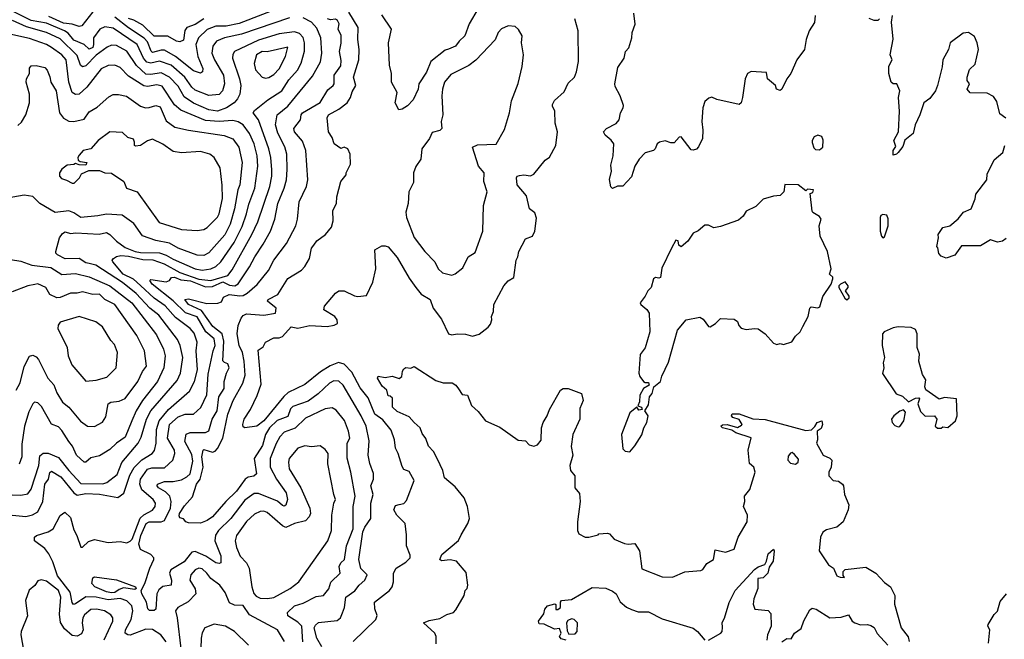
# Model space of a CAD drawing. Extents: x 1921360 to 2014538, y 768294 to 907744.
# Tile 89 of 256: x 1988288 to 1994045, y 784279 to 787900. Entities that reach past the tile are written whole.
import ezdxf

# ---------------------------------------------------------------- set-up
doc = ezdxf.new("R2010")
doc.units = 0

msp = doc.modelspace()

# ---------------------------------------------------------------- linework, layer by layer
at = {"layer": '0CON10XD'}
for points in [[(1989865, 787912), (1989585, 787814.8), (1989485, 787794.3), (1989439.2, 787775), (1989416.5, 787745), (1989411.6, 787705), (1989427.5, 787665), (1989478.9, 787575), (1989485.2, 787524.8), (1989474.8, 787485.2), (1989455, 787462.1), (1989395, 787456.5), (1989315, 787489), (1989295, 787506), (1989254.4, 787564.5), (1989174.1, 787635), (1989105, 787658.5), (1989055, 787647), (1989031.7, 787651.7), (1989012.3, 787675), (1988974.4, 787755), (1988835, 787851), (1988785, 787857.6), (1988757.3, 787845), (1988718.8, 787795), (1988720.4, 787755), (1988715, 787737.1), (1988695, 787727.8), (1988664.6, 787754.6), (1988605, 787781.4), (1988571.4, 787821.4), (1988549.4, 787835), (1988445, 787880.4), (1988355.8, 787895.8), (1988214.2, 787965)], [(1989845, 787982.3), (1989572, 787878), (1989495, 787861.8), (1989435, 787863.3), (1989385, 787842.2), (1989334.1, 787795), (1989318.4, 787755), (1989329.5, 787685), (1989358.7, 787615), (1989357.1, 787595), (1989345, 787588.1), (1989305, 787601), (1989199.6, 787685), (1989135, 787721.2), (1989115, 787723), (1989065, 787708), (1989056, 787716), (1989035, 787769.8), (1989015, 787792.2), (1988925, 787851.7), (1988845, 787915.2)], [(1990969.2, 787965), (1990915.7, 787875), (1990890, 787805), (1990857.5, 787775), (1990836.2, 787745), (1990795, 787727.5), (1990775, 787722), (1990692.5, 787655), (1990666.5, 787593.5), (1990621.5, 787525), (1990618, 787495), (1990588.7, 787431.3), (1990555, 787396.9), (1990525, 787376.7), (1990505, 787372.5), (1990483.3, 787415), (1990495.4, 787475.4), (1990462.9, 787535), (1990462.9, 787585), (1990450.5, 787635), (1990444.6, 787765), (1990462.9, 787845), (1990405, 787928)], [(1988715, 787945.9), (1988651.8, 787865), (1988635, 787859.7), (1988595, 787873.5), (1988545, 787879.1), (1988458.1, 787918.1)], [(1989364.1, 787905.9), (1989315, 787872.7), (1989264.7, 787855), (1989253.4, 787836.6), (1989245, 787780.8), (1989225, 787770.4), (1989205, 787774.7), (1989154.2, 787804.2), (1989075, 787804.6), (1989007.7, 787867.7), (1988955, 787897.6), (1988925, 787906.8)], [(1990074.7, 785625.3), (1989959.4, 785570.6), (1989897.9, 785512.1), (1989835, 785489.7), (1989808.2, 785461.8), (1989787.7, 785422.3), (1989752.5, 785335), (1989751.7, 785285), (1989789, 785215), (1989845.8, 785135), (1989853.6, 785095), (1989845, 785062.9), (1989835, 785056.7), (1989825, 785060.8), (1989795.2, 785085.2), (1989685, 785131.7), (1989659.2, 785130.8), (1989605, 785092.1), (1989522.3, 784985), (1989451.3, 784915), (1989432.3, 784887.7), (1989429.5, 784855), (1989465, 784766.2), (1989463.9, 784726.1), (1989455, 784721.2), (1989435, 784726.4), (1989375.6, 784765.6), (1989315, 784792.4), (1989295, 784788.2), (1989285, 784776.7), (1989248.9, 784731.1), (1989172.6, 784685), (1989163.3, 784665), (1989174.8, 784625), (1989174, 784596), (1989125, 784587.6), (1989101.6, 784568.4), (1989090.7, 784545), (1989084.6, 784455.4), (1989075, 784447.5), (1989047.6, 784447.6), (1989036.7, 784456.7), (1989030, 784495), (1989002.1, 784545), (1988998.9, 784565), (1989020.3, 784605), (1989048.5, 784695), (1989073.3, 784745), (1989072.4, 784755), (1989055, 784774.2), (1988995, 784804.2), (1988984, 784834), (1988996.8, 784885), (1989026.9, 784955), (1989045, 784965.4), (1989115, 784964.8), (1989135, 784972.2), (1989169.8, 785045), (1989174.5, 785085), (1989165.6, 785115), (1989139.9, 785139.9), (1989100.7, 785165), (1989091.8, 785175), (1989093.6, 785185), (1989135, 785201.5), (1989185, 785201.9), (1989235, 785211.2), (1989265, 785227.4), (1989284, 785246), (1989299.7, 785319.7), (1989295, 785358.5), (1989254.4, 785435), (1989261.6, 785478.4), (1989285, 785487.6), (1989375, 785486.9), (1989393.1, 785496.9), (1989413.6, 785565), (1989442.3, 785615), (1989453.3, 785695), (1989483.4, 785745), (1989483.9, 785785), (1989496.8, 785835), (1989512.1, 785865), (1989505, 785888.6), (1989485, 785895.8), (1989475, 785906.7), (1989481.9, 786021.9), (1989471.7, 786065), (1989417.1, 786107.1), (1989350.6, 786200.6), (1989275, 786234.8), (1989254.2, 786265), (1989275, 786269.3), (1989382.4, 786242.4), (1989447.5, 786242.5), (1989468.9, 786251.1), (1989480.7, 786279.3), (1989513.3, 786295), (1989575, 786285.4), (1989595, 786288.2), (1989618.8, 786301.2), (1989677.4, 786352.6), (1989743.4, 786435), (1989774.7, 786495), (1989847.4, 786592.6), (1989901.8, 786695), (1989913.1, 786735), (1989921.5, 786835), (1989965, 786925.8), (1989972.2, 786965), (1989961.7, 787135), (1989941, 787191), (1989895.4, 787245), (1989891.8, 787265), (1989930, 787315), (1989934.6, 787345), (1989942.3, 787355), (1990045, 787416), (1990090, 787490), (1990120.5, 787515), (1990126.2, 787525), (1990127.7, 787575), (1990165, 787630), (1990168.2, 787661.8), (1990157.6, 787715), (1990167.2, 787762.8), (1990168.1, 787808.1), (1990150.8, 787845), (1990156.2, 787875), (1990146.1, 787895), (1990135, 787902.9), (1990105, 787898.6), (1990087.3, 787905)], [(1989064.1, 785034.1), (1989080.8, 785055), (1989081.5, 785075), (1989067.7, 785095), (1989003, 785153), (1988990.3, 785185), (1988994.8, 785215), (1989036, 785274), (1989061.1, 785281.1), (1989135, 785280), (1989184, 785326), (1989195.8, 785364.2), (1989192.4, 785385), (1989151.7, 785455), (1989165, 785533.8), (1989215, 785578.8), (1989255, 785593.8), (1989305, 785593.8), (1989346.5, 785633.5), (1989381.8, 785708.2), (1989391.1, 785828.9), (1989419.8, 785965), (1989431.3, 785995), (1989425.2, 786035), (1989376.4, 786076.4), (1989325, 786162.8), (1989256.9, 786186.9), (1989186.2, 786256.2), (1989063.2, 786355), (1989048.9, 786375), (1989055, 786381.9), (1989145, 786368.9), (1989163.3, 786375), (1989175.8, 786394.2), (1989194.2, 786395.8), (1989230.5, 786380.5), (1989286.1, 786373.9), (1989375, 786339.8), (1989415, 786340.2), (1989475, 786367.9), (1989515, 786349.5), (1989545.1, 786344.9), (1989565, 786357.2), (1989632.4, 786455), (1989662.4, 786515), (1989712.5, 786587.5), (1989755.3, 786665), (1989780.9, 786735), (1989798.4, 786825), (1989834.8, 786915), (1989847.5, 786965), (1989852.6, 787025), (1989850, 787115), (1989837.5, 787157.5), (1989796.7, 787236.7), (1989782.9, 787285), (1989794.1, 787345), (1989855.9, 787395), (1990000.1, 787569.9), (1990046.6, 787653.4), (1990054.8, 787705), (1990049.8, 787795), (1990025, 787850.9), (1989994.8, 787884.8), (1989945, 787911.5)], [(1990055.4, 784235.4), (1990024.8, 784285), (1990009.1, 784345), (1990017.7, 784362.3), (1990035, 784376.2), (1990145, 784389.5), (1990163.1, 784405), (1990176.2, 784433.8), (1990187.1, 784465), (1990195.7, 784524.3), (1990248.5, 784561.5), (1990273.1, 784595), (1990305.2, 784624.8), (1990319.6, 784655), (1990283.4, 784693.4), (1990271.5, 784745), (1990293.8, 784906.2), (1990306.2, 784935), (1990341.7, 784985), (1990340.6, 785075), (1990354.6, 785125), (1990341.2, 785175), (1990357, 785215), (1990357.5, 785247.5), (1990336.1, 785306.1), (1990325.9, 785355.9), (1990331.3, 785438.7), (1990313.4, 785525), (1990284.7, 785585), (1990179.2, 785765), (1990155, 785787.6), (1990125, 785790), (1990100.4, 785775), (1990033.6, 785713.6), (1989975, 785670.4), (1989885, 785640.3), (1989871.1, 785625), (1989855, 785581.8), (1989793.3, 785556.7), (1989749.2, 785515), (1989724.8, 785475), (1989707.6, 785412.4), (1989659.3, 785335), (1989671.9, 785245), (1989657.9, 785232.1), (1989624.2, 785225.8), (1989606.4, 785215), (1989555.3, 785145), (1989492.9, 785085), (1989415, 784995.4), (1989385, 784973.5), (1989345, 784957.8), (1989275, 784959.6), (1989259.4, 784965), (1989245, 784982.9), (1989225, 784989.2), (1989220.2, 785000.2), (1989223.4, 785015), (1989252, 785058), (1989298, 785112), (1989321.6, 785185), (1989342.9, 785215), (1989360.5, 785285), (1989352.3, 785345), (1989360, 785385), (1989365, 785388.9), (1989415, 785372.3), (1989431.2, 785378.8), (1989445, 785394.1), (1989475.2, 785455), (1989505.2, 785595), (1989535.9, 785674.1), (1989592.8, 785775), (1989607.2, 785822.8), (1989601.5, 785905), (1989590.3, 785955), (1989570.9, 785995), (1989558.9, 786065), (1989566.3, 786113.7), (1989583.1, 786155), (1989595, 786170.4), (1989615, 786180.5), (1989715, 786174.2), (1989784.4, 786185.6), (1989788.6, 786215), (1989737.1, 786255), (1989740, 786265), (1989797.9, 786295), (1989855, 786387.5), (1989935, 786436.9), (1989955, 786457.5), (1989981.9, 786505), (1989993.6, 786565), (1990008.2, 786581.8), (1990025, 786607.1), (1990075.4, 786644.6), (1990111.7, 786688.3), (1990120.6, 786725), (1990118.2, 786785), (1990140, 786825), (1990142.9, 786865), (1990166.5, 786955), (1990197, 786993), (1990197.5, 787005), (1990222.5, 787055), (1990219.5, 787115), (1990206.5, 787145), (1990185.7, 787154.3), (1990165, 787148), (1990127.8, 787175), (1990115, 787212), (1990093.1, 787245), (1990085.8, 787325.8), (1990093.3, 787345), (1990153.4, 787376.6), (1990202.2, 787415), (1990222.9, 787445), (1990232.2, 787477.8), (1990254.1, 787515), (1990240.4, 787565), (1990271.4, 787665), (1990273.7, 787726.3), (1990265.4, 787785), (1990266.6, 787855), (1990213.4, 787943.4)], [(1990371.1, 786445), (1990363.8, 786555), (1990405, 786578.9), (1990425, 786579.1), (1990441.7, 786571.7), (1990495, 786510), (1990565, 786389.2), (1990604.6, 786334.6), (1990636.1, 786296.1), (1990687.5, 786265), (1990705.4, 786215), (1990755, 786150.8), (1990795, 786064.6), (1990815, 786057.7), (1990845.8, 786064.2), (1990895, 786062.9), (1990935, 786051.4), (1990975, 786061.4), (1991027.7, 786102.3), (1991040, 786120), (1991048.6, 786145), (1991046, 786165), (1991058.8, 786195), (1991060.8, 786235), (1991118.8, 786345), (1991145, 786373.3), (1991177.5, 786392.5), (1991190.8, 786495), (1991201.2, 786515), (1991206, 786545), (1991245, 786618.8), (1991286.7, 786635), (1991300, 786665), (1991310.7, 786739.3), (1991300.5, 786770.5), (1991268.8, 786795), (1991251.3, 786871.3), (1991197.1, 786935), (1991192, 786975), (1991196.7, 786985), (1991210.3, 786989.7), (1991235, 786993.3), (1991275, 786987.5), (1991295, 786997.5), (1991360.7, 787079.3), (1991385, 787097.5), (1991423.8, 787165), (1991432, 787245), (1991418.1, 787295), (1991416.7, 787365), (1991402.5, 787395), (1991404.2, 787405), (1991415, 787428), (1991472, 787478), (1991495, 787528.8), (1991531.2, 787565), (1991544.2, 787595.8), (1991555.6, 787655), (1991552.7, 787835), (1991533.6, 787905)], [(1992940, 787925), (1992935.3, 787884.7), (1992904.2, 787835), (1992887.1, 787785), (1992877.5, 787725), (1992832.2, 787665), (1992796.9, 787585), (1992774.3, 787555), (1992745, 787493.3), (1992735, 787486.7), (1992713.6, 787493.6), (1992706.7, 787515), (1992660, 787555), (1992655, 787592.5), (1992565, 787596.7), (1992544.2, 787585.8), (1992530, 787555), (1992514, 787445), (1992506, 787415), (1992495, 787403.8), (1992365, 787433.8), (1992335, 787447.5), (1992317.9, 787442.1), (1992295, 787421.2), (1992282.5, 787385), (1992276.2, 787305), (1992283.1, 787255), (1992280, 787205), (1992257.5, 787157.5), (1992245, 787142.5), (1992225, 787136.7), (1992215, 787140), (1992155, 787216), (1992145, 787213.8), (1992115, 787180), (1992095, 787180), (1992062.7, 787192.7), (1992030, 787185), (1992016.2, 787175), (1992004.2, 787145), (1991994, 787135), (1991945, 787121.4), (1991909.2, 787085), (1991885.7, 787044.3), (1991865, 786981.2), (1991815, 786926.7), (1991783.6, 786926.4), (1991755, 786913.3), (1991744.1, 786924.1), (1991736.7, 786966.7), (1991747.5, 787015), (1991745, 787050), (1991758.9, 787105), (1991761.9, 787175), (1991746.3, 787196.3), (1991711.2, 787225), (1991702, 787245), (1991718.8, 787265), (1991775, 787294), (1991793.8, 787315), (1991801.2, 787355), (1991817.1, 787385), (1991818.1, 787398.1), (1991800, 787455), (1991770.6, 787510.6), (1991768.6, 787525), (1991785, 787620), (1991822, 787675), (1991831.2, 787715), (1991850, 787735), (1991867.5, 787795), (1991870, 787825), (1991886.8, 787873.2), (1991878.8, 787938.8)], [(1993316.2, 787905), (1993305, 787896.2), (1993285, 787896), (1993255, 787908)], [(1994054, 787325), (1994019.5, 787349.5), (1994002.1, 787422.1), (1993981.7, 787451.7), (1993945, 787470), (1993846.4, 787473.6), (1993827.5, 787495), (1993842.5, 787525), (1993828, 787545), (1993828, 787565), (1993841.7, 787608.3), (1993875, 787640), (1993894.2, 787725), (1993886.7, 787765), (1993871.2, 787801.2), (1993835.6, 787825.6), (1993805, 787822), (1993728, 787765), (1993718.1, 787725), (1993684.7, 787665.3), (1993682.7, 787625), (1993654.4, 787515), (1993642.9, 787485), (1993610.3, 787439.7), (1993575, 787414), (1993552, 787345), (1993523.8, 787285), (1993512.5, 787235), (1993463.7, 787196.3), (1993451.5, 787158.5), (1993425, 787124.2), (1993415, 787114.3), (1993395, 787108.8), (1993394.3, 787135), (1993410.5, 787159.5), (1993400, 787195), (1993426.9, 787245), (1993431.5, 787365), (1993427.3, 787445), (1993434, 787485), (1993417.5, 787525), (1993395, 787526.2), (1993384.5, 787534.5), (1993369.5, 787585), (1993370.9, 787629.1), (1993389.1, 787665), (1993377.5, 787695), (1993395.9, 787785.9), (1993386, 787885), (1993391.2, 787925)], [(1988185, 785010), (1988325, 784996.4), (1988363.9, 785006.1), (1988395, 785023.6), (1988422.6, 785085), (1988434.4, 785185), (1988456.2, 785215), (1988465, 785254.3), (1988475, 785260.7), (1988527.9, 785227.9), (1988605.4, 785135.4), (1988625, 785120.8), (1988675, 785131.5), (1988755, 785127), (1988862.5, 785107.5), (1988898, 785132), (1988931.9, 785238.1), (1988956.5, 785283.5), (1989002.1, 785327.9), (1989063.6, 785365), (1989076.8, 785383.2), (1989085.2, 785424.8), (1989088, 785505), (1989104.1, 785555.9), (1989158.2, 785621.8), (1989281.4, 785728.6), (1989310, 785785), (1989327.1, 785852.9), (1989319.5, 785965), (1989325.6, 786015.6), (1989308.7, 786068.7), (1989285, 786095.9), (1989199.7, 786159.7), (1989138.7, 786228.7), (1989075, 786272.1), (1988995, 786346.7), (1988954.1, 786384.1), (1988893.5, 786413.5), (1988833.3, 786485), (1988829.2, 786495), (1988836, 786505), (1988853.9, 786516.1), (1988878.8, 786521.2), (1988925, 786518.5), (1989008.9, 786498.9), (1989065.8, 786495.8), (1989133.3, 786473.3), (1989225, 786423.5), (1989335.4, 786384.6), (1989405, 786375.7), (1989505.3, 786405), (1989531.3, 786438.7), (1989645.7, 786644.3), (1989680.7, 786719.3), (1989750.2, 786925), (1989762.7, 786985), (1989761.8, 787021.8), (1989756.5, 787095), (1989744, 787145), (1989684, 787315), (1989652.3, 787355), (1989661.4, 787368.6), (1989739, 787431), (1989820, 787485), (1989861, 787549), (1989911.6, 787605), (1989933, 787647), (1989953.4, 787716.6), (1989952.6, 787765), (1989945, 787796.9), (1989925, 787818.9), (1989895, 787830), (1989805, 787817.6), (1989685, 787779.8), (1989544.4, 787715), (1989533.4, 787696.6), (1989531.8, 787675), (1989573.7, 787555), (1989580.3, 787515), (1989575.3, 787465), (1989562.1, 787437.9), (1989542.3, 787415), (1989497.8, 787385), (1989445, 787366.4), (1989395, 787373.8), (1989305, 787412.1), (1989249.8, 787449.8), (1989215, 787511.4), (1989163.3, 787565), (1989115, 787589.4), (1989055, 787578.9), (1989025, 787581.2), (1988971.9, 787631.9), (1988915.4, 787715.4), (1988855, 787750), (1988825, 787751), (1988799.7, 787740.3), (1988735, 787692), (1988675, 787630.5), (1988655, 787623.9), (1988644.3, 787635), (1988625, 787690.8), (1988525, 787787.5), (1988445, 787825.8), (1988328, 787858), (1988246.1, 787896.1)], [(1990815, 786407.1), (1990835, 786414.4), (1990880, 786450), (1990910, 786515), (1990950.9, 786539.1), (1990995.5, 786665), (1991000.8, 786815), (1991021.1, 786895), (1991002.7, 786955), (1991003.3, 787005), (1990970, 787045), (1990935.7, 787154.3), (1990965, 787169.6), (1991075, 787173.5), (1991121.8, 787258.2), (1991152.2, 787355), (1991163.5, 787425), (1991202.6, 787527.4), (1991227, 787627), (1991234.3, 787695), (1991222.2, 787765), (1991226.5, 787805), (1991205, 787842.5), (1991185, 787860), (1991145, 787863.8), (1991105, 787847.1), (1991085.6, 787825), (1991068.3, 787781.7), (1990955, 787663.9), (1990915, 787632), (1990809.2, 787580.8), (1990771.8, 787535), (1990760, 787495), (1990756.5, 787455), (1990762.1, 787345), (1990752.5, 787305), (1990756.5, 787265), (1990745, 787253.1), (1990699, 787241), (1990684.1, 787205.9), (1990638.6, 787145), (1990634.5, 787085), (1990605, 787042.2), (1990590.5, 787005), (1990591.3, 786948.7), (1990563.9, 786895), (1990560, 786825), (1990545.3, 786775), (1990548.8, 786745), (1990595, 786627.5), (1990656.2, 786546.2), (1990714.8, 786484.8), (1990734.8, 786444.8), (1990760, 786420), (1990815, 786407.1)], [(1988245, 785122.5), (1988295, 785121.3), (1988335, 785129.4), (1988355, 785155.8), (1988400, 785295), (1988405, 785351.4), (1988425, 785366.6), (1988455, 785366.7), (1988515, 785342), (1988575.2, 785265), (1988645, 785190.2), (1988775, 785187.7), (1988798.2, 785195), (1988858.4, 785241.6), (1988885, 785312), (1988981.2, 785425), (1988999.2, 785460.8), (1989029.1, 785565), (1989055.7, 785614.3), (1989208, 785792), (1989228.8, 785835), (1989241.1, 785925), (1989226.6, 785996.6), (1989211.3, 786031.3), (1989102.3, 786172.3), (1989049.8, 786215), (1988969.4, 786299.4), (1988890, 786365), (1988732.8, 786465), (1988694.3, 786474.3), (1988675, 786478.3), (1988635, 786504.4), (1988555, 786502.2), (1988510, 786525), (1988500, 786535), (1988499.2, 786545), (1988520.8, 786625), (1988538.5, 786651.5), (1988555, 786660), (1988585, 786650), (1988616.1, 786653.9), (1988753.3, 786646.7), (1988795, 786655.7), (1988815, 786645.3), (1988854.7, 786605), (1988905, 786569.6), (1988963.9, 786545), (1988995, 786538.7), (1989105, 786537.2), (1989145, 786524.1), (1989185, 786500.2), (1989313.3, 786443.3), (1989355, 786435.7), (1989406.3, 786443.7), (1989435, 786457.2), (1989465, 786484), (1989542.8, 786597.2), (1989589.3, 786690.7), (1989614.8, 786765.2), (1989628.4, 786821.6), (1989663, 786915), (1989680, 787045), (1989676.1, 787105), (1989658.4, 787175), (1989632, 787235), (1989595, 787285.3), (1989565, 787303.8), (1989535, 787310.6), (1989455, 787304.5), (1989375, 787311.3), (1989230.6, 787370.6), (1989193.5, 787403.5), (1989120.9, 787510.9), (1989089.3, 787519.3), (1989035, 787510.1), (1989014.1, 787514.1), (1988925, 787570.6), (1988875, 787620), (1988845, 787633.9), (1988805, 787631.6), (1988765, 787612), (1988680, 787505), (1988635, 787465.3), (1988615, 787463.5), (1988594.8, 787474.8), (1988575.9, 787535), (1988559.6, 787665), (1988535.3, 787695), (1988475, 787737.2), (1988445, 787754.3), (1988345, 787791), (1988195, 787822.9)], [(1989725, 787557.7), (1989745, 787562.8), (1989775, 787580.4), (1989805, 787612.9), (1989843.1, 787685), (1989855, 787740), (1989735, 787712.9), (1989705, 787714.2), (1989672.9, 787695), (1989659.2, 787645), (1989667.6, 787607.6), (1989705, 787564.5), (1989725, 787557.7)], [(1988277.6, 787282.4), (1988298.7, 787301.3), (1988325, 787343.8), (1988346.4, 787413.6), (1988345.4, 787465.4), (1988325.4, 787535.4), (1988327.3, 787555), (1988344.6, 787585), (1988345, 787617.5), (1988355, 787630.8), (1988385, 787633.3), (1988435, 787620.5), (1988449.6, 787605), (1988465, 787566.7), (1988469.4, 787535), (1988501, 787485), (1988521.8, 787355), (1988545, 787325.4), (1988575, 787306.2), (1988605, 787306), (1988665, 787318.9), (1988695, 787361.3), (1988740.7, 787389.3), (1988809.9, 787450.1), (1988835, 787463.1), (1988865, 787463.8), (1988913.5, 787453.5), (1988994.7, 787394.7), (1989024.5, 787385.5), (1989045, 787387.8), (1989085, 787398.9), (1989110, 787390), (1989145, 787308.8), (1989195, 787272.1), (1989274.3, 787254.3), (1989484, 787224), (1989534.3, 787204.3), (1989569.8, 787155), (1989589.2, 787065), (1989575.2, 786935), (1989563.4, 786905), (1989544.1, 786795), (1989518.4, 786705), (1989487.3, 786642.7), (1989395, 786536.8), (1989365, 786521.4), (1989325, 786523.3), (1989215.6, 786565), (1989164.5, 786594.5), (1989085, 786609.2), (1989007, 786637), (1988955, 786708.2), (1988888, 786758), (1988795, 786763.5), (1988745, 786753.1), (1988645.2, 786744.8), (1988605, 786771.8), (1988575, 786783.8), (1988495, 786774.1), (1988405, 786825.5), (1988365, 786866.9), (1988315, 786874.4), (1988215, 786856.2)], [(1989325, 786667.3), (1989365, 786674.5), (1989385, 786686.4), (1989445, 786745.7), (1989455, 786766.2), (1989473, 786855), (1989472.7, 786932.7), (1989460.4, 787035), (1989425.2, 787095.2), (1989400, 787115), (1989345, 787130.7), (1989235, 787122.5), (1989185, 787129.6), (1989125, 787172.5), (1989065, 787201.1), (1989035, 787191.5), (1988995, 787165.6), (1988965, 787161.9), (1988958.8, 787165), (1988959.6, 787185), (1988952.7, 787202.7), (1988921, 787211), (1988890, 787240), (1988815, 787244.4), (1988747.8, 787195), (1988705, 787145.8), (1988658.8, 787135), (1988635, 787108.8), (1988628, 787095), (1988630, 787080), (1988642, 787072), (1988680, 787065), (1988675, 787050), (1988635, 787051.2), (1988615, 787060), (1988605, 787053.3), (1988565, 787049.2), (1988534.3, 787025.7), (1988520, 787005), (1988521.1, 786985), (1988532.7, 786972.7), (1988562.6, 786962.6), (1988595, 786944.3), (1988605.7, 786944.3), (1988638.8, 786975), (1988650.5, 786999.5), (1988691.7, 787018.3), (1988755, 787018.8), (1988785, 787004.3), (1988825, 787003.5), (1988897.1, 786955), (1988912.9, 786915), (1988974.6, 786894.6), (1989104.2, 786714.2), (1989235, 786674.1), (1989325, 786667.3)], [(1992965, 787138.8), (1992984.1, 787155.9), (1992985.9, 787195.9), (1992978.3, 787218.3), (1992955, 787225.6), (1992933.8, 787215), (1992922, 787195), (1992922, 787182), (1992931.2, 787151.2), (1992940.7, 787140.7), (1992965, 787138.8)], [(1994055, 786621.2), (1994035, 786606.2), (1994005, 786600), (1993965, 786613.3), (1993905, 786578.8), (1993795, 786577.5), (1993755, 786523.3), (1993705, 786506.2), (1993675, 786517.5), (1993663, 786533), (1993657, 786567), (1993650, 786575), (1993660, 786625), (1993657.5, 786645), (1993685, 786685.7), (1993727.5, 786695), (1993775, 786735.7), (1993806, 786775), (1993850.4, 786795), (1993875, 786853.3), (1993878.9, 786881.1), (1993943.8, 786965), (1993945, 786996.7), (1993985, 787081.2), (1994036.6, 787123.4), (1994048.9, 787165)], [(1991855, 785374), (1991885, 785410), (1991925, 785474.5), (1991937.2, 785515), (1991955.8, 785545), (1991963.7, 785585), (1991943.1, 785615), (1991965, 785648.8), (1991971, 785695), (1991986.6, 785715), (1991996, 785754), (1992035.3, 785785), (1992043.3, 785816.7), (1992080.7, 785899.3), (1992134.5, 786085), (1992184.6, 786145.4), (1992265, 786162), (1992285, 786150.8), (1992315, 786107.5), (1992325, 786105.7), (1992356.4, 786123.6), (1992385, 786153.3), (1992465, 786150.8), (1992485, 786136.7), (1992492.9, 786112.9), (1992506.8, 786096.8), (1992535, 786089.4), (1992585, 786095.7), (1992605, 786092.5), (1992647.5, 786065), (1992695, 786010), (1992715, 786002.5), (1992735, 786006.7), (1992755, 786002.5), (1992802.5, 786017.5), (1992825, 786050), (1992852, 786075), (1992866.4, 786106.4), (1992898.8, 786165), (1992907.5, 786215), (1992915, 786222.5), (1992955, 786216), (1992967.4, 786222.6), (1992985, 786282.5), (1993032.5, 786355), (1993043.3, 786385), (1993042.5, 786395), (1993023.6, 786413.6), (1993033.3, 786445), (1993011.9, 786545), (1992967.5, 786635), (1992962, 786695), (1992973.8, 786735), (1992965, 786750), (1992925, 786773.3), (1992921.7, 786781.7), (1992910, 786885), (1992925, 786890), (1992930, 786905), (1992895, 786910), (1992885, 786900), (1992840, 786935), (1992762.7, 786937.3), (1992756, 786895), (1992735, 786872), (1992695, 786869.2), (1992635, 786851.2), (1992592.1, 786807.9), (1992535, 786781.2), (1992519.1, 786750.9), (1992490.9, 786729.1), (1992385, 786692), (1992345.9, 786684.1), (1992315, 786699.5), (1992295, 786698.9), (1992255, 786666.7), (1992225, 786652.5), (1992193.9, 786606.1), (1992155, 786572.5), (1992143, 786583), (1992138.3, 786608.3), (1992125, 786612.5), (1992100, 786565), (1992042.3, 786447.7), (1992035.7, 786394.3), (1992025, 786388.8), (1992005, 786393.3), (1991993.6, 786386.4), (1991980, 786335), (1991960, 786315), (1991946.2, 786285), (1991916.7, 786245), (1991920, 786235), (1991955.5, 786205.5), (1991969.2, 786185), (1991973.1, 786075), (1991945, 785982.5), (1991916.7, 785943.3), (1991908.1, 785835), (1991914.4, 785815), (1991935, 785785.6), (1991945, 785778.9), (1991965, 785779.1), (1991969.2, 785765), (1991935, 785745.6), (1991915, 785705.5), (1991912.4, 785667.6), (1991902.5, 785642.5), (1991923.8, 785635), (1991927.2, 785622.8), (1991908.3, 785618.3), (1991896.2, 785636.2), (1991855, 785601.9), (1991806.7, 785476.7), (1991815, 785392.5), (1991828.3, 785378.3), (1991855, 785374)], [(1993335, 786626.2), (1993345, 786631.2), (1993365.4, 786695), (1993366.2, 786736.2), (1993358.6, 786758.6), (1993335, 786762.2), (1993323.9, 786756.1), (1993320, 786745), (1993318.6, 786665), (1993328, 786635), (1993335, 786626.2)], [(1988160.3, 786510.3), (1988295, 786487.9), (1988360, 786465), (1988471, 786451), (1988535, 786410.9), (1988615, 786417.2), (1988695, 786397.5), (1988815, 786345.6), (1988943, 786245), (1989089, 786059), (1989129.2, 785975), (1989139.2, 785935), (1989130.3, 785865), (1989093.9, 785786.2), (1989005.4, 785674.6), (1988969.8, 785615), (1988943.1, 785555)], [(1990238, 784265), (1990370.9, 784395), (1990378, 784418), (1990365, 784457.5), (1990363.1, 784495), (1990450.8, 784565), (1990466, 784585), (1990474.3, 784615), (1990473.6, 784665), (1990489.2, 784695), (1990545, 784729.6), (1990570.8, 784755), (1990571.2, 784771.2), (1990549.6, 784825), (1990550.3, 784890.3), (1990542.8, 784955), (1990494.2, 785005), (1990476, 785035), (1990485, 785060), (1990506.9, 785066.9), (1990535, 785072.9), (1990550.4, 785089.6), (1990595, 785206), (1990565, 785260), (1990535, 785271.9), (1990525, 785289.4), (1990500.4, 785365), (1990484.5, 785395), (1990479.6, 785445), (1990461, 785501), (1990411.1, 785561.1), (1990364.3, 785594.3), (1990325, 785690), (1990278.9, 785748.9), (1990230.5, 785840.5), (1990185, 785887.1), (1990152.8, 785897.2), (1990102.7, 785877.3), (1990047.8, 785842.2), (1989955, 785768.5), (1989858.5, 785721.5), (1989832.4, 785697.6), (1989715.2, 785555), (1989675.3, 785524.7), (1989605, 785513.8), (1989595, 785520), (1989593.4, 785533.4), (1989600, 785565), (1989638.3, 785621.7), (1989676.5, 785703.5), (1989699.4, 785770.6), (1989682.1, 785967.9), (1989712.4, 785987.6), (1989725, 786015.7), (1989775, 786040.5), (1989805, 786041.1), (1989825, 786048.6), (1989875, 786104.3), (1989915, 786098), (1989985, 786113.7), (1990085, 786107.5), (1990126.7, 786115), (1990145.5, 786124.5), (1990144, 786145), (1990130, 786165), (1990066, 786205), (1990070, 786225), (1990135, 786301.2), (1990155, 786316.2), (1990185, 786316), (1990245, 786286), (1990265, 786282), (1990315, 786287.5), (1990353.3, 786366.7), (1990371.1, 786445)], [(1988266.8, 785735), (1988291.4, 785778.6), (1988315, 785872.5), (1988346.2, 785933.8), (1988365, 785940), (1988385, 785930.4), (1988398, 785915), (1988452.6, 785805), (1988486.9, 785766.9), (1988505, 785720), (1988537.9, 785665), (1988575.2, 785635.2), (1988643.4, 785553.4), (1988683.8, 785525), (1988725, 785523.3), (1988771.5, 785548.5), (1988791.5, 785578.5), (1988805.5, 785655), (1988821.2, 785665), (1988868.8, 785671.2), (1988905, 785686.9), (1988978.9, 785785), (1989006.8, 785843.2), (1989030, 785875), (1989017.6, 785965), (1988973.4, 786055), (1988845.3, 786235), (1988785, 786264.7), (1988755.7, 786295.7), (1988715, 786294.3), (1988655, 786310), (1988625, 786302), (1988585, 786301.8), (1988525, 786276), (1988504.7, 786274.7), (1988465, 786293.1), (1988440.6, 786335), (1988395, 786356.2), (1988376.6, 786353.4), (1988335, 786345.5), (1988245, 786309.4)], [(1993125, 786263.3), (1993138.8, 786275), (1993138, 786285), (1993117.5, 786315), (1993132.5, 786335), (1993132.5, 786345), (1993115, 786367.5), (1993087.5, 786355), (1993077.5, 786345), (1993076.7, 786335), (1993112.7, 786272.7), (1993125, 786263.3)], [(1988675, 785788.1), (1988735, 785793.1), (1988798.6, 785811.4), (1988852, 785865), (1988860.9, 785955), (1988842.4, 786002.4), (1988820.8, 786025), (1988772.9, 786105), (1988734.2, 786135), (1988635, 786165.5), (1988525, 786132.9), (1988512.2, 786115), (1988511.4, 786095), (1988565.9, 785984.1), (1988571.4, 785935), (1988593, 785883), (1988675, 785788.1)], [(1993675, 785512.5), (1993685, 785520), (1993715, 785517.5), (1993760, 785555), (1993768.8, 785585), (1993766.2, 785685), (1993695, 785692.5), (1993665, 785682.5), (1993586.4, 785736.4), (1993580, 785755), (1993586.7, 785795), (1993566.1, 785826.1), (1993545.6, 785905), (1993548.6, 785945), (1993536.4, 785985), (1993535.6, 786065), (1993525, 786090), (1993500.7, 786100.7), (1993425, 786105.7), (1993395, 786099.2), (1993342.5, 786075), (1993333.8, 786065), (1993330, 785995), (1993344, 785925), (1993336.2, 785895), (1993341.4, 785865), (1993333, 785833), (1993412.6, 785712.6), (1993448.9, 785698.9), (1993485, 785667.5), (1993525, 785687.5), (1993545, 785690), (1993550, 785685), (1993540, 785655), (1993555, 785610), (1993582.5, 785582.5), (1993637.5, 785585), (1993650, 785565), (1993640, 785525), (1993655, 785512.5), (1993675, 785512.5)], [(1990722.9, 784252.9), (1990723.1, 784295), (1990715.7, 784315), (1990650, 784375), (1990682.1, 784387.9), (1990745, 784400.8), (1990785, 784424.2), (1990824.1, 784435.9), (1990838.8, 784451.2), (1990887.5, 784535), (1990893.3, 784565), (1990903.8, 784576.2), (1990908, 784595), (1990899.2, 784669.2), (1990842.5, 784735), (1990805, 784744.2), (1990755, 784736.7), (1990744.2, 784745), (1990755.7, 784775), (1990853.5, 784856.5), (1990870.2, 784889.8), (1990908.1, 784955), (1990917.3, 784985), (1990905.6, 785055), (1990886.5, 785105), (1990835, 785170.6), (1990771.7, 785221.7), (1990762.1, 785265), (1990731.7, 785331.7), (1990706.8, 785376.8), (1990678, 785408), (1990662.5, 785452.5), (1990642.1, 785482.1), (1990630, 785515), (1990594.2, 785545), (1990565, 785580), (1990495, 785609.4), (1990468.8, 785635), (1990468.3, 785688.3), (1990455, 785700), (1990441.7, 785701.7), (1990435.7, 785735), (1990407.8, 785757.8), (1990380, 785805), (1990383.9, 785816.1), (1990425, 785808.6), (1990465, 785816.7), (1990507, 785803), (1990522.5, 785815), (1990526.2, 785845), (1990535, 785860), (1990545, 785866.7), (1990575, 785863.3), (1990595, 785873.3), (1990720.9, 785790.9), (1990765, 785777.2), (1990817.3, 785777.3), (1990837.5, 785765), (1990853.5, 785743.5), (1990875, 785709.4), (1990906.5, 785706.5), (1990930.6, 785645), (1990969.4, 785609.4), (1991011.2, 785555), (1991095, 785518), (1991202.3, 785442.3), (1991245, 785439.2), (1991266.7, 785415), (1991295, 785408), (1991315, 785416), (1991336.6, 785443.4), (1991339.6, 785515), (1991349.2, 785545), (1991372.5, 785585), (1991385, 785622), (1991450, 785735), (1991465, 785745.5), (1991495, 785745.3), (1991572.5, 785715), (1991582, 785675), (1991562.3, 785627.7), (1991563.2, 785565), (1991522.3, 785475), (1991512.9, 785405), (1991522.5, 785355), (1991504.2, 785295), (1991509.6, 785265), (1991533.1, 785235), (1991534, 785165), (1991561.7, 785131.7), (1991565.6, 785085), (1991549.4, 784965), (1991550, 784915), (1991557.5, 784895), (1991595, 784876.2), (1991615, 784876), (1991670, 784890), (1991675, 784896), (1991725, 784898.8), (1991736.7, 784895), (1991764.3, 784864.3), (1991825, 784838), (1991845, 784834.3), (1991885, 784839.2), (1991912.2, 784795), (1991925, 784690), (1992045, 784643.3), (1992105, 784642.5), (1992177, 784673), (1992269.8, 784680.2), (1992282.7, 784687.3), (1992305, 784721.6), (1992344.1, 784745), (1992355, 784801.1), (1992415, 784788.5), (1992465, 784805.7), (1992488.9, 784875), (1992540.9, 784965), (1992542.9, 785005), (1992519.4, 785055), (1992528.6, 785085), (1992525.8, 785115), (1992558, 785155), (1992588.8, 785255), (1992581.2, 785285), (1992556.1, 785306.1), (1992546.7, 785383.3), (1992565.9, 785455.9), (1992476.1, 785486.1), (1992451.7, 785501.7), (1992397.5, 785515), (1992387.5, 785525), (1992397, 785533), (1992425, 785533.3), (1992485, 785517.5), (1992509.3, 785530.7), (1992512.5, 785535), (1992495, 785562.5), (1992457.5, 785575), (1992450, 785585), (1992453.6, 785596.4), (1992493.9, 785596.1), (1992575, 785568), (1992645.9, 785564.1), (1992885, 785499.2), (1992917, 785503), (1992937.5, 785522.5), (1992950, 785545), (1992977.5, 785555), (1992982.5, 785535), (1992975, 785510), (1992950, 785495), (1992952.5, 785445), (1992947.5, 785425), (1992985.8, 785355.8), (1993025, 785337.1), (1993035.8, 785325), (1993032.5, 785285), (1993019.2, 785255), (1993019.2, 785235), (1993045, 785206.2), (1993075, 785204), (1993099.2, 785185), (1993105.8, 785175), (1993110.8, 785125), (1993135.8, 785065), (1993131.2, 785035), (1993103.8, 784965), (1993066.7, 784935), (1993005, 784918), (1992983.3, 784905), (1992970, 784875), (1992962.2, 784795), (1993016.7, 784715), (1993046.2, 784695), (1993065, 784650), (1993085, 784641.2), (1993110, 784640), (1993102.5, 784652.5), (1993102.5, 784675), (1993114.1, 784685.9), (1993235, 784699.5), (1993293.1, 784665), (1993345, 784610), (1993380, 784585), (1993404.2, 784534.2), (1993403.5, 784485), (1993441.4, 784345), (1993482.9, 784292.9), (1993489.4, 784265)], [(1988943.1, 785555), (1988905, 785459.6), (1988854.4, 785425.6), (1988815, 785388.1), (1988755, 785350.6), (1988705, 785338.6), (1988675.3, 785314.7), (1988665, 785313.9), (1988621.1, 785355), (1988597.7, 785407.7), (1988574.6, 785434.6), (1988535, 785500), (1988515, 785520), (1988475, 785535.7), (1988415, 785638.6), (1988395, 785660), (1988375, 785664), (1988364.5, 785655.5), (1988340.9, 785609.1), (1988316.2, 785525), (1988301.4, 785418.6), (1988301.6, 785345), (1988285, 785303.1)], [(1989943.8, 784263.8), (1989937.1, 784355), (1989915, 784378.5), (1989855.5, 784415), (1989853.8, 784435), (1989895, 784474.2), (1989945, 784490), (1990021.5, 784528.5), (1990064.2, 784535), (1990095, 784572.9), (1990107.8, 784612.2), (1990161.2, 784665), (1990156.7, 784705), (1990166.5, 784725), (1990187.5, 784745), (1990198.1, 784825), (1990237.1, 784925), (1990238.4, 785055), (1990248.8, 785115), (1990225.2, 785255), (1990202.8, 785337.2), (1990203.2, 785425), (1990217.8, 785455), (1990211.4, 785495), (1990187.2, 785557.2), (1990137.8, 785617.8), (1990115, 785631.5), (1990074.7, 785625.3)], [(1993425, 785520), (1993435, 785523.3), (1993458, 785555), (1993466.7, 785606.7), (1993455, 785620), (1993435, 785612.5), (1993400, 785585), (1993386.2, 785565), (1993388.8, 785545), (1993405, 785527.5), (1993425, 785520)], [(1989737.5, 784517.5), (1989775, 784523.3), (1989870, 784575), (1989920.8, 784615), (1990090, 784855), (1990111.8, 784915), (1990113.6, 785005), (1990125.6, 785074.4), (1990135.6, 785095), (1990124.3, 785125), (1990090, 785305), (1990091.4, 785365), (1990075, 785387.5), (1990045, 785408.8), (1989995, 785404.3), (1989955, 785408.8), (1989914.4, 785395), (1989864.5, 785335), (1989859.6, 785315), (1989863.8, 785275), (1989931.7, 785165), (1989985.4, 785045), (1989989.1, 785015), (1989981.5, 784995), (1989958.5, 784971.5), (1989895, 784956.4), (1989845, 784931.9), (1989825, 784941.8), (1989735, 785020), (1989715, 785028), (1989695, 785025.3), (1989660.2, 785009.8), (1989615, 784968.2), (1989556, 784885), (1989548.8, 784855), (1989555.3, 784815), (1989576.7, 784765), (1989614.7, 784725), (1989630, 784695), (1989645.4, 784585), (1989657.1, 784547.1), (1989671.1, 784531.1), (1989695, 784520), (1989737.5, 784517.5)], [(1992825, 785301.9), (1992840, 785315), (1992841.7, 785331.7), (1992819.3, 785359.3), (1992805, 785370), (1992795, 785367.5), (1992781.2, 785348.8), (1992779.2, 785325), (1992795, 785309.2), (1992825, 785301.9)], [(1989145, 784264.7), (1989114.2, 784305), (1989065.5, 784335.5), (1989025, 784339), (1988935, 784303.9), (1988920, 784305), (1988905.6, 784315), (1988906.4, 784335), (1988939, 784395), (1988950.4, 784445), (1988943.4, 784475), (1988915, 784504), (1988876.5, 784516.5), (1988805, 784508.8), (1988734.4, 784524.5), (1988673.9, 784526.1), (1988615, 784485.3), (1988602.3, 784482.2), (1988594.1, 784494.1), (1988584.1, 784555), (1988509.2, 784649.2), (1988481.6, 784731.6), (1988458.5, 784778.5), (1988435, 784809.2), (1988374.7, 784854.7), (1988374.4, 784875), (1988386.2, 784885), (1988455, 784906), (1988484.4, 784925), (1988525, 785002.5), (1988551.2, 785021.2), (1988585, 784990.8), (1988605, 784918), (1988622.5, 784885), (1988645, 784816.7), (1988655, 784818), (1988690.5, 784849.5), (1988725, 784862), (1988805, 784844.1), (1988875, 784851.1), (1988915, 784843.4), (1988935, 784852.6), (1988945.1, 784865), (1988992.8, 784987.2), (1989013.7, 785006.3), (1989064.1, 785034.1)], [(1992315, 784273.8), (1992387.5, 784315), (1992395.8, 784324.2), (1992397.7, 784347.7), (1992395, 784377.5), (1992408.3, 784401.7), (1992435.6, 784494.4), (1992471.4, 784565), (1992585, 784687.1), (1992605, 784702.9), (1992645, 784715.8), (1992655.4, 784734.6), (1992665, 784778.1), (1992695, 784805.5), (1992698.9, 784795), (1992693.6, 784735), (1992670, 784700), (1992661.9, 784665), (1992635, 784638.8), (1992603.3, 784635), (1992604.4, 784575), (1992581.2, 784515), (1992576.2, 784485), (1992586, 784455), (1992665, 784446.7), (1992679.3, 784429.3), (1992682.3, 784355), (1992660.4, 784305), (1992656.1, 784273.9)], [(1989836.7, 784266.7), (1989795.4, 784335), (1989632, 784422), (1989595, 784476.7), (1989545, 784478.9), (1989515, 784492.5), (1989488.6, 784551.4), (1989458.5, 784595), (1989405, 784633.2), (1989383.2, 784665), (1989355, 784690.7), (1989335, 784693.8), (1989315, 784685.4), (1989287.9, 784655), (1989282.3, 784625), (1989314.7, 784574.7), (1989317.1, 784545), (1989272.6, 784497.4), (1989212.9, 784465), (1989199.5, 784445), (1989209.7, 784405), (1989230.9, 784225)], [(1988782.3, 784275), (1988832.3, 784385), (1988831.8, 784405), (1988820.9, 784420.9), (1988784, 784445), (1988737.5, 784455), (1988705, 784452.9), (1988667.5, 784422.5), (1988656.8, 784405), (1988653.5, 784375), (1988658.9, 784335), (1988650.1, 784309.9), (1988625, 784296.8), (1988595, 784300.7), (1988550.4, 784340.4), (1988527.6, 784377.6), (1988520, 784425), (1988529.3, 784525), (1988515.9, 784565), (1988445, 784618.5), (1988414.3, 784625.7), (1988395, 784620), (1988376.2, 784593.8), (1988344.4, 784565.6), (1988322.5, 784505), (1988334.5, 784415), (1988297.1, 784325), (1988295.4, 784305), (1988326.2, 784126.2)], [(1988825, 784550.2), (1988795, 784556.2), (1988727.5, 784585), (1988710, 784605), (1988715, 784638), (1988725, 784644.2), (1988855, 784626.1), (1988965.2, 784585.2), (1988968.8, 784575), (1988960.5, 784569.5), (1988895, 784579.4), (1988869.4, 784570.6), (1988845, 784552.9), (1988825, 784550.2)], [(1991483, 784273), (1991455, 784282.5), (1991444, 784295), (1991453.3, 784315), (1991445, 784342.5), (1991415, 784337.1), (1991355, 784366.7), (1991325, 784370), (1991320.6, 784385), (1991352, 784428), (1991359.4, 784455), (1991375, 784474.2), (1991417, 784487), (1991422.5, 784482.5), (1991423, 784453), (1991435, 784453.3), (1991450, 784465), (1991450, 784495), (1991456.2, 784505), (1991515, 784510.9), (1991635, 784580.8), (1991715, 784578.5), (1991755, 784560), (1991775.6, 784545), (1991798.2, 784498.2), (1991836.1, 784466.1), (1991865, 784452.2), (1991905, 784440), (1991965, 784439.4), (1992045, 784397.8), (1992225, 784344.7), (1992252.1, 784325), (1992295, 784274)], [(1993953, 784257), (1993960, 784335), (1993948.8, 784355), (1993950, 784365), (1993985.9, 784424.1), (1994005.9, 784444.1), (1994020.8, 784499.2), (1994057.5, 784545)], [(1992745, 784264.2), (1992773.6, 784283.6), (1992798.8, 784281.2), (1992817.5, 784315), (1992858.1, 784341.9), (1992873.4, 784386.6), (1992908.3, 784451.7), (1992921.2, 784461.2), (1992944.2, 784455), (1993025, 784404.2), (1993092.1, 784407.9), (1993135, 784422), (1993155.5, 784385.5), (1993171.2, 784375), (1993205, 784363.6), (1993245.5, 784365.5), (1993265, 784360), (1993285, 784348.5), (1993302.4, 784312.4), (1993363.6, 784243.6)], [(1991498.8, 784308.8), (1991535, 784310), (1991547.5, 784325), (1991550, 784375), (1991530, 784395), (1991515, 784399.2), (1991492.1, 784387.9), (1991486, 784375), (1991488.8, 784328.8), (1991498.8, 784308.8)], [(1989626.5, 784245), (1989545, 784324.6), (1989491.2, 784355), (1989425, 784366.7), (1989370.8, 784345), (1989355, 784316.2), (1989349.3, 784285), (1989347.5, 784225)]]:
    msp.add_lwpolyline(points, dxfattribs=at)

doc.saveas('drawing.dxf')
